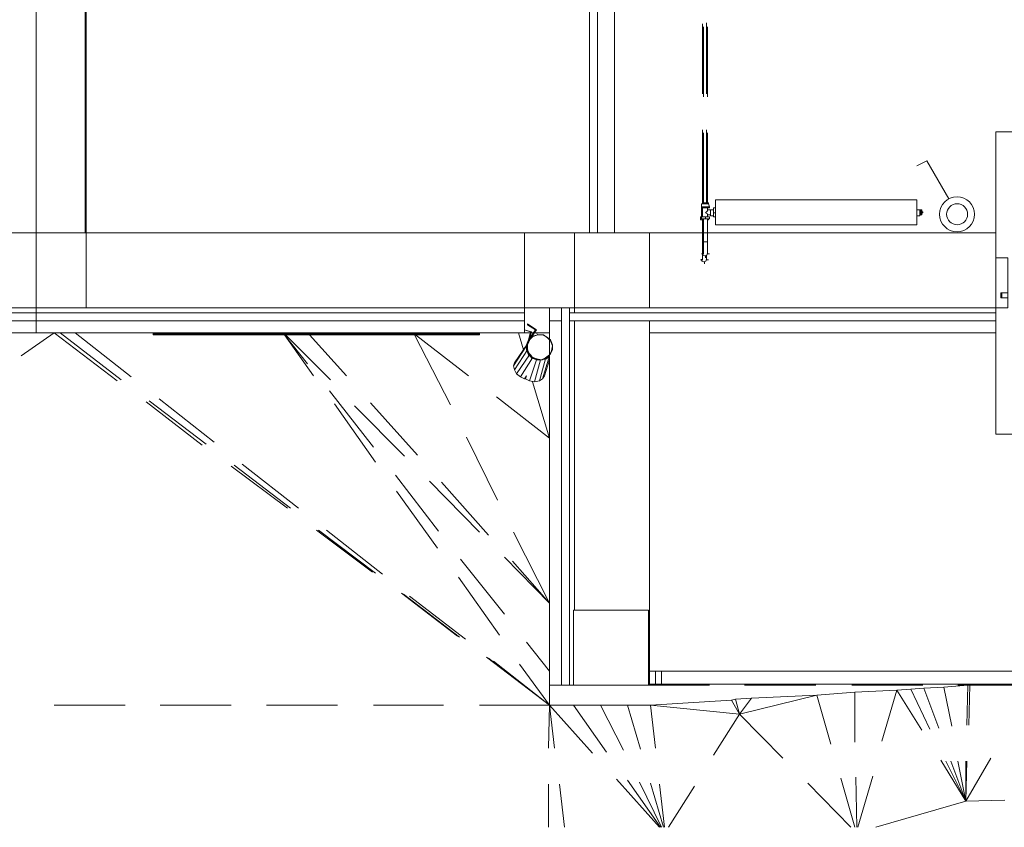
# Model space of a CAD drawing. Header units: millimetres. Extents: x 413 to 305578, y 115 to 38116.
# Tile 97 of 194: x 62637 to 66551, y 7843 to 11053. Entities that reach past the tile are written whole.
import ezdxf

# ---------------------------------------------------------------- set-up
doc = ezdxf.new("R2010")
doc.units = ezdxf.units.MM
for name, color, linetype, true_color in [('PDF _PD-Switches', 7, 'Continuous', 0x37dd00), ('PDF$_59-60$-$Floor$Plan$-$В_Этаж$01_Сводный$A-DETL-MBND', 7, 'Continuous', 0xdd3700), ('PDF$_59-60$-$Floor$Plan$-$В_Этаж$01_Сводный$P-PIPE-CNTR', 150, 'Continuous', 0x007fff), ('PDF$_V$line_ifc_RVT-1-В_Этаж$01_Сводный$A-COLS', 7, 'Continuous', 0xdcdcdc), ('PDF$_V$line_ifc_RVT-1-В_Этаж$01_Сводный$A-DETL-MBND', 7, 'Continuous', 0xbababa), ('PDF$_V$line_ifc_RVT-1-В_Этаж$01_Сводный$A-FLOR-HRAL', 7, 'Continuous', 0xbababa), ('PDF$_V$line_ifc_RVT-1-В_Этаж$01_Сводный$A-GENM', 7, 'Continuous', 0xdd6e6e), ('PDF$_V$line_ifc_RVT-1-В_Этаж$01_Сводный$A-GLAZ', 7, 'Continuous', 0xdddd6e), ('PDF$_V$line_ifc_RVT-1-В_Этаж$01_Сводный$A-PART', 7, 'Continuous', 0xdcdcdc), ('PDF$_V$line_ifc_RVT-1-В_Этаж$01_Сводный$A-WALL', 7, 'Continuous', 0xdcdcdc), ('PDF$_V$line_ifc_RVT-1-В_Этаж$01_Сводный$Q-SPCQ', 7, 'Continuous', 0xbababa), ('PDF$_V$line_ifc_RVT-1-В_Этаж$01_Сводный$S-STRS', 7, 'Continuous', 0xbababa)]:
    doc.layers.add(name, color=color, linetype=linetype, true_color=true_color)
doc.layers.add('PDF$_59-60$-$Floor$Plan$-$В_Этаж$01_Сводный$M-EQPM', color=2, linetype='Continuous')
doc.layers.add('PDF$_59-60$-$Floor$Plan$-$В_Этаж$01_Сводный$P-PIPE', color=3, linetype='Continuous')

msp = doc.modelspace()

# ---------------------------------------------------------------- linework, layer by layer
at = {"layer": 'PDF _PD-Switches', "lineweight": 0}
msp.add_lwpolyline([(66330.3, 10340.8), (66242.8, 10492), (66203, 10472.1)], dxfattribs=at)
for radius in [69.6, 41.8]:
    msp.add_circle((66363.5, 10279.6), radius, dxfattribs=at)
at = {"layer": 'PDF$_59-60$-$Floor$Plan$-$В_Этаж$01_Сводный$A-DETL-MBND', "color": 5, "lineweight": 0}
for points in [[(65367.8, 10758.4), (65367.8, 11040.8)], [(65351.9, 11036.9), (65351.9, 10758.4)], [(65351.9, 10615.3), (65351.9, 10324.9)], [(65367.8, 10324.9), (65367.8, 10615.3)], [(65351.9, 10106.1), (65351.9, 10110.1), (65351.9, 10114.1), (65351.9, 10118.1), (65351.9, 10122.1), (65351.9, 10126), (65351.9, 10130), (65351.9, 10134)], [(65367.8, 10110.1), (65367.8, 10106.1), (65367.8, 10102.2), (65367.8, 10098.2)]]:
    msp.add_lwpolyline(points, dxfattribs=at)
at = {"layer": 'PDF$_59-60$-$Floor$Plan$-$В_Этаж$01_Сводный$A-DETL-MBND', "color": 1, "lineweight": 0}
for points in [[(65355.8, 11024.9), (65355.8, 10746.5)], [(65371.7, 10746.5), (65371.7, 11024.9)], [(65355.8, 10603.3), (65355.8, 10324.9)], [(65371.7, 10324.9), (65371.7, 10603.3)], [(65371.7, 10169.8), (65371.7, 10165.8), (65371.7, 10161.8), (65371.7, 10157.8), (65371.7, 10153.9), (65371.7, 10149.9), (65371.7, 10145.9), (65371.7, 10141.9)], [(65371.7, 10134), (65371.7, 10130), (65371.7, 10126), (65371.7, 10122.1)]]:
    msp.add_lwpolyline(points, dxfattribs=at)
at = {"layer": 'PDF$_59-60$-$Floor$Plan$-$В_Этаж$01_Сводный$M-EQPM', "lineweight": 0}
for points in [[(66203, 10237.4), (66203, 10336.8), (65403.6, 10336.8), (65403.6, 10237.4)], [(66203, 10336.8), (65403.6, 10336.8), (65403.6, 10237.4), (66203, 10237.4)], [(66215, 10297.1), (66218.9, 10297.1)], [(66218.9, 10289.1), (66218.9, 10285.1), (66218.9, 10277.2), (66222.9, 10277.2), (66222.9, 10281.1), (66222.9, 10285.1), (66226.9, 10285.1), (66226.9, 10289.1), (66222.9, 10289.1), (66222.9, 10293.1), (66222.9, 10297.1), (66218.9, 10297.1)], [(65363.8, 10269.2), (65379.7, 10269.2), (65379.7, 10261.3), (65363.8, 10261.3), (65347.9, 10261.3), (65347.9, 10269.2)], [(66218.9, 10277.2), (66215, 10277.2)]]:
    msp.add_lwpolyline(points, close=True, dxfattribs=at)
for points in [[(65355.8, 10257.3), (65343.9, 10257.3), (65343.9, 10269.2), (65347.9, 10269.2), (65347.9, 10305), (65347.9, 10320.9), (65347.9, 10309), (65347.9, 10305), (65351.9, 10305), (65355.8, 10305), (65359.8, 10305), (65363.8, 10305), (65367.8, 10305), (65371.7, 10305), (65375.7, 10305)], [(65375.7, 10320.9), (65347.9, 10320.9), (65351.9, 10320.9), (65351.9, 10324.9), (65355.8, 10324.9), (65359.8, 10324.9)], [(65367.8, 10324.9), (65371.7, 10324.9), (65375.7, 10324.9), (65375.7, 10320.9), (65379.7, 10309), (65347.9, 10309)], [(65347.9, 10320.9), (65347.9, 10320.9)], [(65347.9, 10305), (65351.9, 10305), (65355.8, 10305)], [(65371.7, 10305), (65351.9, 10305), (65351.9, 10269.2)], [(65371.7, 10324.9), (65367.8, 10324.9), (65363.8, 10324.9), (65359.8, 10324.9), (65355.8, 10324.9)], [(65371.7, 10277.2), (65371.7, 10281.1), (65363.8, 10285.1), (65371.7, 10293.1), (65371.7, 10297.1)], [(65379.7, 10309), (65379.7, 10305), (65375.7, 10305), (65371.7, 10305), (65371.7, 10297.1), (65383.7, 10297.1), (65395.6, 10297.1)], [(65383.7, 10297.1), (65383.7, 10273.2), (65395.6, 10273.2)], [(65403.6, 10269.2), (65395.6, 10269.2), (65395.6, 10285.1), (65395.6, 10305), (65403.6, 10305)], [(66215, 10289.1), (66215, 10297.1), (66203, 10297.1)], [(66215, 10297.1), (66215, 10297.1)], [(66215, 10297.1), (66215, 10297.1)], [(66218.9, 10297.1), (66218.9, 10297.1)], [(66218.9, 10297.1), (66218.9, 10297.1)], [(66222.9, 10277.2), (66222.9, 10297.1)], [(66222.9, 10297.1), (66222.9, 10297.1)], [(65363.8, 10269.2), (65363.8, 10261.3)], [(65371.7, 10269.2), (65371.7, 10277.2), (65383.7, 10277.2)], [(65375.7, 10261.3), (65375.7, 10257.3), (65371.7, 10257.3)], [(65395.6, 10285.1), (65403.6, 10285.1)], [(66203, 10273.2), (66215, 10273.2), (66215, 10277.2), (66215, 10285.1)], [(66218.9, 10289.1), (66215, 10289.1), (66215, 10285.1), (66218.9, 10285.1)], [(66215, 10277.2), (66215, 10277.2)], [(66218.9, 10277.2), (66218.9, 10277.2)], [(66218.9, 10277.2), (66218.9, 10277.2)], [(66222.9, 10277.2), (66222.9, 10277.2)]]:
    msp.add_lwpolyline(points, dxfattribs=at)
at = {"layer": 'PDF$_59-60$-$Floor$Plan$-$В_Этаж$01_Сводный$P-PIPE', "color": 5, "lineweight": 0}
for points in [[(65351.9, 10257.3), (65351.9, 10145.9), (65355.8, 10145.9), (65351.9, 10145.9), (65351.9, 10141.9), (65351.9, 10138), (65351.9, 10134), (65351.9, 10130), (65351.9, 10126), (65351.9, 10122.1), (65351.9, 10118.1), (65351.9, 10114.1), (65351.9, 10110.1), (65351.9, 10106.1), (65351.9, 10102.2), (65351.9, 10098.2)], [(65351.9, 10145.9), (65351.9, 10145.9)], [(65355.8, 10145.9), (65355.8, 10145.9)], [(65355.8, 10145.9), (65355.8, 10145.9)], [(65367.8, 10098.2), (65367.8, 10102.2), (65367.8, 10106.1), (65367.8, 10110.1), (65367.8, 10114.1)]]:
    msp.add_lwpolyline(points, dxfattribs=at)
at = {"layer": 'PDF$_59-60$-$Floor$Plan$-$В_Этаж$01_Сводный$P-PIPE', "color": 1, "lineweight": 0}
for points in [[(65355.8, 10261.3), (65355.8, 10169.8), (65359.8, 10169.8), (65363.8, 10169.8), (65367.8, 10169.8), (65371.7, 10169.8), (65371.7, 10165.8), (65371.7, 10161.8), (65371.7, 10157.8), (65371.7, 10153.9), (65371.7, 10149.9), (65371.7, 10145.9), (65371.7, 10141.9), (65371.7, 10138), (65371.7, 10134), (65371.7, 10130), (65371.7, 10126), (65371.7, 10122.1)], [(65355.8, 10122.1), (65355.8, 10126), (65355.8, 10130), (65355.8, 10134), (65355.8, 10138), (65355.8, 10141.9), (65355.8, 10145.9), (65355.8, 10149.9), (65355.8, 10153.9), (65355.8, 10157.8), (65355.8, 10161.8), (65355.8, 10165.8), (65355.8, 10169.8), (65359.8, 10169.8), (65363.8, 10169.8), (65371.7, 10169.8), (65371.7, 10261.3)], [(65355.8, 10169.8), (65355.8, 10169.8)], [(65355.8, 10169.8), (65355.8, 10169.8)], [(65359.8, 10169.8), (65359.8, 10169.8)], [(65359.8, 10169.8), (65359.8, 10169.8)], [(65363.8, 10169.8), (65363.8, 10169.8)], [(65367.8, 10169.8), (65367.8, 10169.8)], [(65371.7, 10169.8), (65371.7, 10169.8)], [(65371.7, 10169.8), (65371.7, 10169.8)]]:
    msp.add_lwpolyline(points, dxfattribs=at)
at = {"layer": 'PDF$_59-60$-$Floor$Plan$-$В_Этаж$01_Сводный$P-PIPE', "color": 5, "lineweight": 0}
msp.add_lwpolyline([(65347.2, 10100.6, 0.414213), (65357.1, 10090.6, 0.414213), (65367.1, 10100.6)], format="xyb", dxfattribs=at)
at = {"layer": 'PDF$_59-60$-$Floor$Plan$-$В_Этаж$01_Сводный$P-PIPE', "color": 1, "lineweight": 0}
msp.add_lwpolyline([(65351.2, 10124.5, 0.414213), (65361.1, 10114.5, 0.414213), (65371.1, 10124.5)], format="xyb", dxfattribs=at)
at = {"layer": 'PDF$_59-60$-$Floor$Plan$-$В_Этаж$01_Сводный$P-PIPE-CNTR', "color": 5, "lineweight": 0}
for points in [[(65343.9, 10098.2), (65351.9, 10098.2)], [(65367.8, 10098.2), (65375.7, 10098.2)], [(65359.8, 10082.3), (65359.8, 10090.2)]]:
    msp.add_lwpolyline(points, dxfattribs=at)
at = {"layer": 'PDF$_59-60$-$Floor$Plan$-$В_Этаж$01_Сводный$P-PIPE-CNTR', "color": 1, "lineweight": 0}
for points in [[(65347.9, 10122.1), (65355.8, 10122.1)], [(65363.8, 10106.1), (65363.8, 10114.1)], [(65371.7, 10122.1), (65379.7, 10122.1)]]:
    msp.add_lwpolyline(points, dxfattribs=at)
at = {"layer": 'PDF$_V$line_ifc_RVT-1-В_Этаж$01_Сводный$A-COLS', "lineweight": 0}
for points in [[(62702.9, 10205.6), (62504, 10205.6), (62504, 9907.3), (62702.9, 9907.3)], [(62901.8, 10205.6), (62702.9, 10205.6), (62702.9, 9907.3), (62901.8, 9907.3)], [(65141.1, 10205.6), (64842.7, 10205.6), (64842.7, 9907.3), (65141.1, 9907.3)], [(65137.1, 8706.1), (64838.8, 8706.1), (64838.8, 8407.8), (65137.1, 8407.8)]]:
    msp.add_lwpolyline(points, close=True, dxfattribs=at)
at = {"layer": 'PDF$_V$line_ifc_RVT-1-В_Этаж$01_Сводный$A-DETL-MBND', "lineweight": 0}
for points in [[(62643.2, 9716.4), (62774.5, 9807.8), (63025.1, 9616.9)], [(63041, 9620.9), (62798.3, 9807.8)], [(63080.7, 9632.8), (62858, 9807.8)], [(63804.6, 9636.8), (63689.3, 9799.9), (63780.8, 9684.5)], [(63693.3, 9799.9), (63872.2, 9620.9)], [(63935.9, 9636.8), (63788.7, 9799.9)], [(64349.5, 9521.5), (64206.4, 9799.9)], [(64210.3, 9799.9), (64421.1, 9636.8)], [(64639.9, 9740.2), (64620, 9807.8)], [(64695.6, 9799.9), (64691.6, 9807.8)], [(64532.5, 9553.3), (64743.3, 9390.2), (64675.7, 9612.9)], [(63868.3, 9577.1), (64043.3, 9354.4)], [(63140.4, 9533.4), (63363.1, 9362.4)], [(63379, 9366.3), (63152.3, 9537.4)], [(63410.9, 9374.3), (63192.1, 9545.3)], [(64051.2, 9294.7), (63888.2, 9525.4)], [(63967.7, 9517.5), (64166.6, 9318.6)], [(64218.3, 9322.6), (64031.3, 9529.4)], [(64536.5, 9143.6), (64413.2, 9394.2)], [(63478.5, 9278.8), (63701.2, 9111.8)], [(63713.2, 9111.8), (63490.4, 9282.8)], [(63745, 9111.8), (63522.2, 9286.8)], [(64130.8, 9243), (64301.8, 9020.3)], [(64266, 9219.2), (64464.9, 9016.3)], [(64500.7, 9004.4), (64313.7, 9215.2)], [(64297.8, 8952.7), (64134.8, 9179.4)], [(63816.6, 9024.3), (64039.3, 8857.2)], [(64051.2, 8853.2), (63824.5, 9024.3)], [(64079.1, 8849.3), (63856.3, 9024.3)], [(64743.3, 8733.9), (64600.1, 9016.3)], [(64389.3, 8908.9), (64564.3, 8690.2)], [(64564.3, 8916.9), (64743.3, 8733.9), (64596.1, 8901)], [(64544.4, 8606.6), (64381.4, 8837.3)], [(64154.6, 8773.7), (64377.4, 8602.7)], [(64385.3, 8598.7), (64162.6, 8769.7)], [(64409.2, 8590.7), (64186.5, 8761.8)], [(64651.8, 8578.8), (64743.3, 8463.5)], [(64492.7, 8519.1), (64743.3, 8328.2), (64500.7, 8515.2)], [(64624, 8491.3), (64743.3, 8328.2), (64520.6, 8503.2)], [(64743.3, 8407.8), (64743.3, 8328.2), (64838.8, 8328.2), (64946.2, 8328.2), (65053.6, 8328.2), (65145, 8328.2), (65467.2, 8348.1), (65483.1, 8352.1), (65546.8, 8356.1), (65499, 8292.4), (65467.2, 8348.1)], [(65546.8, 8356.1), (65805.3, 8368), (65956.4, 8379.9), (66123.5, 8387.9), (66179.2, 8391.9), (66230.9, 8395.8), (66310.4, 8399.8), (66405.9, 8407.8), (66401.9, 8248.7)], [(65956.4, 8181.1), (65956.4, 8379.9)], [(66063.8, 8185), (66123.5, 8387.9), (66222.9, 8228.8)], [(66254.7, 8232.8), (66179.2, 8391.9)], [(66290.5, 8236.7), (66230.9, 8395.8)], [(66342.2, 8244.7), (66310.4, 8399.8)], [(66409.9, 8248.7), (66413.8, 8407.8)], [(65164.9, 8157.2), (65145, 8328.2), (65499, 8292.4), (65805.3, 8368), (65861, 8173.1)], [(65395.6, 8129.3), (65499, 8292.4), (65483.1, 8352.1)], [(62774.5, 8328.2), (63056.9, 8328.2)], [(63196.1, 8328.2), (63478.5, 8328.2)], [(63617.7, 8328.2), (63900.1, 8328.2)], [(64043.3, 8328.2), (64321.7, 8328.2)], [(64464.9, 8328.2), (64743.3, 8328.2), (64914.3, 8137.3)], [(64739.3, 8157.2), (64743.3, 8328.2), (64763.2, 8157.2)], [(64970, 8141.3), (64838.8, 8328.2)], [(65037.6, 8149.2), (64946.2, 8328.2)], [(65105.3, 8153.2), (65053.6, 8328.2)], [(65499, 8292.4), (65670.1, 8117.4)], [(66040, 7843), (66397.9, 7946.4), (66497.4, 8117.4)], [(66298.5, 8109.5), (66397.9, 7946.4), (66318.4, 8105.5)], [(66366.1, 8105.5), (66397.9, 7946.4), (66338.3, 8105.5)], [(66401.9, 8105.5), (66397.9, 7946.4), (66397.9, 8105.5)], [(65009.8, 8033.9), (65180.8, 7843)], [(65184.8, 7843), (65053.6, 8029.9)], [(65900.7, 8037.9), (65956.4, 7843)], [(65964.4, 7843), (65960.4, 8041.8)], [(65968.4, 7843), (66028, 8045.8)], [(64739.3, 7843), (64739.3, 8014)], [(64783.1, 8014), (64803, 7843)], [(65188.8, 7843), (65101.3, 8022)], [(65196.7, 7843), (65145, 8018)], [(65200.7, 7843), (65180.8, 8014)], [(65216.6, 7843), (65320, 8006)], [(65769.5, 8018), (65940.5, 7843)], [(66397.9, 7946.4), (66553.1, 7950.4)]]:
    msp.add_lwpolyline(points, dxfattribs=at)
for points in [[(64743.3, 9807.8), (64679.7, 9807.8), (64667.7, 9807.8), (64643.9, 9807.8), (64667.7, 9807.8), (64679.7, 9807.8)], [(65379.7, 8407.8), (65141.1, 8407.8)], [(65801.3, 8407.8), (65518.9, 8407.8)], [(66226.9, 8407.8), (65944.5, 8407.8)], [(66648.5, 8407.8), (66366.1, 8407.8)]]:
    msp.add_lwpolyline(points, close=True, dxfattribs=at)
at = {"layer": 'PDF$_V$line_ifc_RVT-1-В_Этаж$01_Сводный$A-FLOR-HRAL', "lineweight": 0}
msp.add_lwpolyline([(65141.1, 8463.5), (65188.8, 8463.5), (65188.8, 8411.7), (65141.1, 8411.7)], dxfattribs=at)
msp.add_lwpolyline([(65164.9, 8463.5), (69114.5, 8463.5), (69114.5, 8411.7), (65164.9, 8411.7)], close=True, dxfattribs=at)
at = {"layer": 'PDF$_V$line_ifc_RVT-1-В_Этаж$01_Сводный$A-GENM', "lineweight": 0}
msp.add_lwpolyline([(69142.4, 10607.3), (66517.3, 10607.3), (66517.3, 9406.1), (69142.4, 9406.1)], close=True, dxfattribs=at)
for points in [[(64743.3, 9907.3), (64743.3, 9855.6)], [(64464.9, 9807.8), (64464.9, 9803.9), (63168.2, 9803.9), (63168.2, 9807.8)], [(64643.9, 9807.8), (64667.7, 9807.8), (64679.7, 9807.8), (64743.3, 9807.8)]]:
    msp.add_lwpolyline(points, dxfattribs=at)
at = {"layer": 'PDF$_V$line_ifc_RVT-1-В_Этаж$01_Сводный$A-GLAZ', "color": 9, "lineweight": 0, "true_color": 0xbababa}
msp.add_lwpolyline([(64464.9, 9799.9), (63168.2, 9799.9), (63168.2, 9807.8), (63168.2, 9799.9)], dxfattribs=at)
msp.add_lwpolyline([(64464.9, 9807.8), (64464.9, 9799.9)], close=True, dxfattribs=at)
at = {"layer": 'PDF$_V$line_ifc_RVT-1-В_Этаж$01_Сводный$A-PART', "lineweight": 0}
for points in [[(62901.8, 11104.5), (62901.8, 10205.6), (64934.2, 10205.6), (64934.2, 11319.3), (64035.3, 11319.3), (64035.3, 11104.5)], [(64643.9, 10205.6), (62901.8, 10205.6), (62901.8, 9907.3), (64643.9, 9907.3)], [(66517.3, 10205.6), (65141.1, 10205.6), (65141.1, 9907.3), (66517.3, 9907.3)], [(66565, 9907.3), (66565, 9947), (66541.1, 9947), (66541.1, 9966.9), (66565, 9966.9), (66565, 10106.1), (66517.3, 10106.1), (66517.3, 9907.3), (64842.7, 9907.3), (64822.9, 9907.3), (64822.9, 9887.4), (64842.7, 9887.4), (64842.7, 9907.3), (64842.7, 9887.4), (66517.3, 9887.4), (66517.3, 9907.3)], [(66537.1, 9966.9), (66537.1, 9947), (66565, 9947), (66565, 9966.9)], [(62702.9, 9907.3), (60761.9, 9907.3), (60761.9, 9887.4), (62702.9, 9887.4)], [(64643.9, 9907.3), (62702.9, 9907.3), (62702.9, 9887.4), (64643.9, 9887.4)], [(64822.9, 8407.8), (64822.9, 9907.3), (64791, 9907.3), (64791, 8407.8)], [(62702.9, 9887.4), (60761.9, 9887.4), (60761.9, 9855.6), (62702.9, 9855.6)], [(64643.9, 9887.4), (62702.9, 9887.4), (62702.9, 9855.6), (64643.9, 9855.6)], [(66517.3, 9887.4), (64822.9, 9887.4), (64822.9, 9855.6), (66517.3, 9855.6)], [(62702.9, 9855.6), (60761.9, 9855.6), (60761.9, 9807.8), (62702.9, 9807.8)], [(64643.9, 9855.6), (62702.9, 9855.6), (62702.9, 9807.8), (64643.9, 9807.8)], [(64791, 9855.6), (64743.3, 9855.6), (64743.3, 8407.8), (64791, 8407.8)], [(64838.8, 8407.8), (64838.8, 8706.1), (64842.7, 8706.1), (64842.7, 9855.6), (64822.9, 9855.6), (64822.9, 8407.8)], [(65137.1, 8706.1), (65137.1, 8407.8), (65141.1, 8407.8), (65141.1, 9855.6), (64842.7, 9855.6), (64842.7, 8706.1)], [(66517.3, 9855.6), (65141.1, 9855.6), (65141.1, 9807.8), (66517.3, 9807.8)]]:
    msp.add_lwpolyline(points, close=True, dxfattribs=at)
for points in [[(64902.4, 10205.6), (64902.4, 11319.3)], [(62897.8, 11104.5), (62897.8, 10205.6)], [(62897.8, 10205.6), (64902.4, 10205.6)], [(64842.7, 10205.6), (64643.9, 10205.6)], [(64643.9, 10205.6), (64643.9, 9907.3)], [(64842.7, 9907.3), (64842.7, 10205.6)], [(64643.9, 9907.3), (64842.7, 9907.3)]]:
    msp.add_lwpolyline(points, dxfattribs=at)
at = {"layer": 'PDF$_V$line_ifc_RVT-1-В_Этаж$01_Сводный$A-PART', "color": 9, "lineweight": 0, "true_color": 0xbababa}
msp.add_lwpolyline([(65141.1, 8463.5), (65188.8, 8463.5), (65188.8, 8411.7), (65141.1, 8411.7)], dxfattribs=at)
msp.add_lwpolyline([(65164.9, 8463.5), (69114.5, 8463.5), (69114.5, 8411.7), (65164.9, 8411.7)], close=True, dxfattribs=at)
at = {"layer": 'PDF$_V$line_ifc_RVT-1-В_Этаж$01_Сводный$A-WALL', "lineweight": 0}
for points in [[(62504, 13435.3), (62504, 10205.6), (62702.9, 10205.6), (62702.9, 13435.3)], [(62702.9, 13435.3), (62702.9, 10205.6), (62901.8, 10205.6), (62901.8, 13435.3)], [(65001.8, 13435.3), (64902.4, 13435.3), (64902.4, 10205.6), (65001.8, 10205.6)], [(64643.9, 10205.6), (62901.8, 10205.6), (62901.8, 9907.3), (64643.9, 9907.3)], [(66517.3, 10205.6), (65141.1, 10205.6), (65141.1, 9907.3), (66517.3, 9907.3)], [(66565, 9907.3), (66565, 9947), (66541.1, 9947), (66541.1, 9966.9), (66565, 9966.9), (66565, 10106.1), (66517.3, 10106.1), (66517.3, 9907.3), (64842.7, 9907.3), (64822.9, 9907.3), (64822.9, 9887.4), (64842.7, 9887.4), (64842.7, 9907.3), (64842.7, 9887.4), (66517.3, 9887.4), (66517.3, 9907.3)], [(66537.1, 9966.9), (66537.1, 9947), (66565, 9947), (66565, 9966.9)], [(62702.9, 9907.3), (60761.9, 9907.3), (60761.9, 9887.4), (62702.9, 9887.4)], [(64643.9, 9907.3), (62702.9, 9907.3), (62702.9, 9887.4), (64643.9, 9887.4)], [(64822.9, 8407.8), (64822.9, 9907.3), (64791, 9907.3), (64791, 8407.8)], [(62702.9, 9887.4), (60761.9, 9887.4), (60761.9, 9855.6), (62702.9, 9855.6)], [(64643.9, 9887.4), (62702.9, 9887.4), (62702.9, 9855.6), (64643.9, 9855.6)], [(66517.3, 9887.4), (64822.9, 9887.4), (64822.9, 9855.6), (66517.3, 9855.6)], [(62702.9, 9855.6), (60761.9, 9855.6), (60761.9, 9807.8), (62702.9, 9807.8)], [(64643.9, 9855.6), (62702.9, 9855.6), (62702.9, 9807.8), (64643.9, 9807.8)], [(64791, 9855.6), (64743.3, 9855.6), (64743.3, 8407.8), (64791, 8407.8)], [(64838.8, 8407.8), (64838.8, 8706.1), (64842.7, 8706.1), (64842.7, 9855.6), (64822.9, 9855.6), (64822.9, 8407.8)], [(65137.1, 8706.1), (65137.1, 8407.8), (65141.1, 8407.8), (65141.1, 9855.6), (64842.7, 9855.6), (64842.7, 8706.1)], [(66517.3, 9855.6), (65141.1, 9855.6), (65141.1, 9807.8), (66517.3, 9807.8)]]:
    msp.add_lwpolyline(points, close=True, dxfattribs=at)
for points in [[(64842.7, 10205.6), (64643.9, 10205.6)], [(64643.9, 10205.6), (64643.9, 9907.3)], [(64842.7, 9907.3), (64842.7, 10205.6)], [(64643.9, 9907.3), (64842.7, 9907.3)]]:
    msp.add_lwpolyline(points, dxfattribs=at)
at = {"layer": 'PDF$_V$line_ifc_RVT-1-В_Этаж$01_Сводный$Q-SPCQ', "lineweight": 0}
for points in [[(64663.8, 9780), (64691.6, 9819.8), (64655.8, 9843.6), (64655.8, 9839.7), (64687.6, 9819.8), (64659.8, 9780), (64651.8, 9760.1), (64651.8, 9740.2), (64659.8, 9720.3), (64675.7, 9708.4), (64671.7, 9712.4), (64667.7, 9720.3)], [(64655.8, 9748.2), (64655.8, 9760.1), (64655.8, 9764.1), (64671.7, 9811.8), (64643.9, 9819.8), (64667.7, 9811.8), (64655.8, 9764.1), (64651.8, 9744.2), (64659.8, 9724.3), (64671.7, 9708.4), (64691.6, 9700.4), (64663.8, 9616.9), (64647.9, 9624.9)], [(64651.8, 9756.1), (64600.1, 9676.6), (64604.1, 9688.5), (64655.8, 9764.1), (64655.8, 9760.1)], [(64659.8, 9732.3), (64655.8, 9740.2), (64655.8, 9744.2), (64655.8, 9756.1)], [(64663.8, 9776), (64663.8, 9780), (64659.8, 9768.1)], [(64600.1, 9676.6), (64604.1, 9660.7), (64655.8, 9740.2)], [(64604.1, 9660.7), (64612.1, 9644.8), (64663.8, 9720.3)], [(64612.1, 9644.8), (64628, 9632.8), (64675.7, 9708.4), (64675.7, 9712.4)], [(64655.8, 9744.2), (64655.8, 9744.2)], [(64671.7, 9716.4), (64663.8, 9724.3), (64659.8, 9728.3), (64655.8, 9736.2)], [(64663.8, 9724.3), (64659.8, 9724.3)], [(64715.5, 9624.9), (64743.3, 9716.4), (64731.4, 9704.4), (64711.5, 9700.4), (64691.6, 9700.4), (64695.6, 9700.4), (64675.7, 9708.4), (64687.6, 9704.4)], [(64691.6, 9700.4), (64679.7, 9708.4)], [(64723.4, 9704.4), (64715.5, 9700.4), (64731.4, 9708.4), (64739.3, 9716.4)], [(64719.4, 9704.4), (64727.4, 9708.4), (64731.4, 9708.4), (64743.3, 9716.4), (64735.4, 9712.4)], [(64731.4, 9708.4), (64731.4, 9708.4)], [(64663.8, 9616.9), (64683.6, 9612.9), (64707.5, 9700.4)], [(64683.6, 9612.9), (64703.5, 9616.9), (64727.4, 9704.4)], [(64695.6, 9700.4), (64691.6, 9704.4)], [(64703.5, 9700.4), (64695.6, 9700.4), (64715.5, 9700.4), (64711.5, 9700.4), (64699.6, 9700.4)], [(64743.3, 9700.4), (64723.4, 9636.8), (64715.5, 9624.9), (64703.5, 9616.9)], [(64711.5, 9700.4), (64711.5, 9700.4)], [(64628, 9632.8), (64643.9, 9624.9), (64647.9, 9624.9), (64651.8, 9636.8), (64643.9, 9624.9)], [(64643.9, 9624.9), (64643.9, 9624.9)]]:
    msp.add_lwpolyline(points, dxfattribs=at)
at = {"layer": 'PDF$_V$line_ifc_RVT-1-В_Этаж$01_Сводный$Q-SPCQ', "color": 133, "lineweight": 0, "true_color": 0x6edddd}
for points in [[(64743.3, 9720.3), (64751.3, 9736.2), (64755.2, 9756.1), (64747.3, 9776), (64735.4, 9787.9), (64719.4, 9799.9), (64699.6, 9799.9), (64679.7, 9795.9), (64663.8, 9784), (64655.8, 9764.1), (64655.8, 9744.2), (64659.8, 9728.3), (64671.7, 9712.4), (64691.6, 9704.4), (64711.5, 9700.4), (64727.4, 9708.4)], [(64731.4, 9708.4), (64747.3, 9724.3), (64755.2, 9740.2), (64755.2, 9760.1), (64747.3, 9780), (64731.4, 9791.9), (64715.5, 9799.9), (64695.6, 9799.9), (64675.7, 9791.9), (64663.8, 9780), (64655.8, 9760.1), (64655.8, 9740.2), (64663.8, 9724.3), (64675.7, 9708.4), (64695.6, 9700.4), (64715.5, 9700.4)]]:
    msp.add_lwpolyline(points, close=True, dxfattribs=at)
at = {"layer": 'PDF$_V$line_ifc_RVT-1-В_Этаж$01_Сводный$S-STRS', "color": 254, "lineweight": 0, "true_color": 0xdcdcdc}
for points in [[(62897.8, 11104.5), (62897.8, 10205.6), (64902.4, 10205.6), (64902.4, 11319.3), (64003.5, 11319.3), (64003.5, 11104.5)], [(62901.8, 11104.5), (62901.8, 10205.6), (64934.2, 10205.6), (64934.2, 11319.3), (64035.3, 11319.3), (64035.3, 11104.5)]]:
    msp.add_lwpolyline(points, close=True, dxfattribs=at)

doc.saveas('drawing.dxf')
